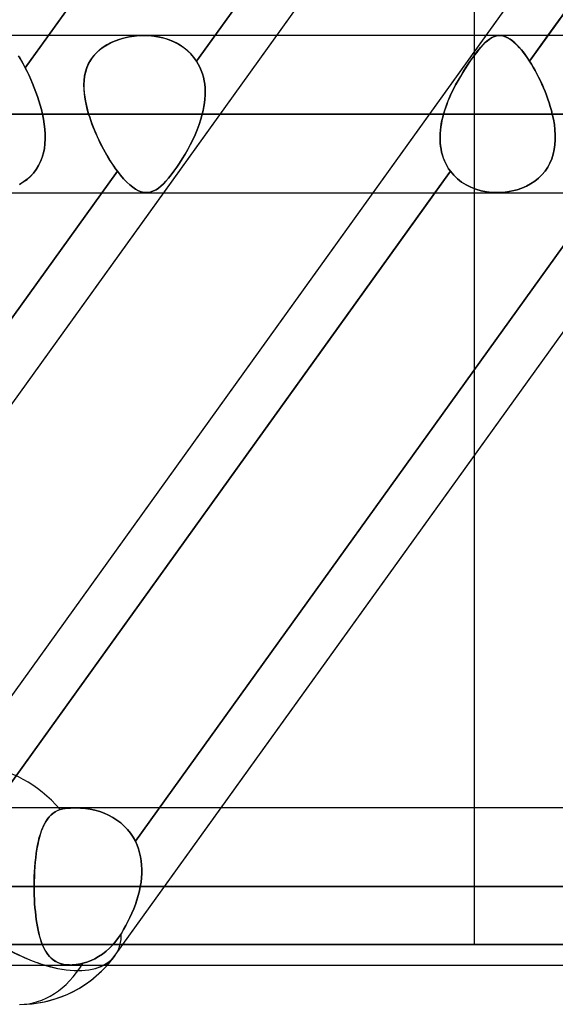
# Model space of a CAD drawing. Header units: millimetres. Extents: x -243 to 243, y -86 to 92.
# Tile 42 of 79: x 51.2 to 57.31, y 14.92 to 26.13. Entities that reach past the tile are written whole.
import ezdxf

# ---------------------------------------------------------------- set-up
doc = ezdxf.new("R2010")
doc.units = ezdxf.units.MM
doc.layers.add('MAIN-1', color=7, linetype='Continuous')

msp = doc.modelspace()

# ---------------------------------------------------------------- linework, layer by layer
at = {"layer": 'MAIN-1'}
for p, q in [((50.335, 17.357), (69.094, 43.441)), ((46.593, 15.474), (65.352, 41.558)), ((52.288, 15.474), (71.047, 41.558)), ((53.215, 25.661), (58.643, 33.209)), ((58.643, 33.209), (53.215, 25.661)), ((62.44, 33.209), (57.012, 25.661)), ((56.703, 33.151), (51.262, 25.586)), ((51.526, 25.952), (56.567, 32.962)), ((54.129, 25.952), (59.17, 32.962)), ((56.517, 25.952), (61.558, 32.962)), ((57.221, 25.952), (62.263, 32.962)), ((56.385, 25.952), (56.385, 29.09)), ((135.479, 25.952), (-135.479, 25.952)), ((135.479, 25.952), (-135.479, 25.952)), ((51.262, 25.586), (51.526, 25.952)), ((52.37, 25.919), (52.323, 25.905)), ((52.343, 25.911), (52.395, 25.926)), ((52.417, 25.931), (52.37, 25.919)), ((52.395, 25.926), (52.448, 25.937)), ((52.465, 25.94), (52.417, 25.931)), ((52.448, 25.937), (52.503, 25.946)), ((52.514, 25.947), (52.465, 25.94)), ((52.503, 25.946), (52.558, 25.951)), ((52.564, 25.951), (52.514, 25.947)), ((52.558, 25.951), (52.614, 25.952)), ((52.614, 25.952), (52.564, 25.951)), ((52.614, 25.952), (52.673, 25.951)), ((52.668, 25.951), (52.614, 25.952)), ((56.669, 25.952), (52.614, 25.952)), ((56.669, 25.952), (52.614, 25.952)), ((52.723, 25.946), (52.668, 25.951)), ((52.673, 25.951), (52.733, 25.945)), ((52.777, 25.938), (52.723, 25.946)), ((52.733, 25.945), (52.791, 25.935)), ((52.83, 25.926), (52.777, 25.938)), ((52.791, 25.935), (52.848, 25.921)), ((52.882, 25.91), (52.83, 25.926)), ((52.841, 24.162), (54.129, 25.952)), ((52.848, 25.921), (52.904, 25.903)), ((55.23, 24.162), (56.517, 25.952)), ((56.385, 21.17), (56.385, 25.952)), ((56.566, 25.919), (56.546, 25.905)), ((56.555, 25.911), (56.577, 25.926)), ((56.587, 25.931), (56.566, 25.919)), ((56.577, 25.926), (56.6, 25.937)), ((56.607, 25.94), (56.587, 25.931)), ((56.6, 25.937), (56.623, 25.946)), ((56.627, 25.947), (56.607, 25.94)), ((56.623, 25.946), (56.646, 25.951)), ((56.648, 25.951), (56.627, 25.947)), ((56.646, 25.951), (56.669, 25.952)), ((56.669, 25.952), (56.648, 25.951)), ((56.692, 25.951), (56.669, 25.952)), ((56.669, 25.952), (56.694, 25.951)), ((56.716, 25.946), (56.692, 25.951)), ((56.694, 25.951), (56.72, 25.945)), ((56.74, 25.938), (56.716, 25.946)), ((56.72, 25.945), (56.747, 25.935)), ((56.765, 25.926), (56.74, 25.938)), ((56.747, 25.935), (56.774, 25.921)), ((56.79, 25.91), (56.765, 25.926)), ((56.774, 25.921), (56.802, 25.903)), ((57.012, 25.661), (57.221, 25.952)), ((52.11, 25.788), (52.151, 25.819)), ((52.152, 25.82), (52.115, 25.792)), ((52.151, 25.819), (52.196, 25.848)), ((52.192, 25.845), (52.152, 25.82)), ((52.234, 25.868), (52.192, 25.845)), ((52.196, 25.848), (52.243, 25.872)), ((52.278, 25.888), (52.234, 25.868)), ((52.243, 25.872), (52.292, 25.893)), ((52.323, 25.905), (52.278, 25.888)), ((52.292, 25.893), (52.343, 25.911)), ((52.933, 25.891), (52.882, 25.91)), ((52.904, 25.903), (52.958, 25.88)), ((52.981, 25.869), (52.933, 25.891)), ((52.958, 25.88), (53.009, 25.854)), ((53.028, 25.843), (52.981, 25.869)), ((53.009, 25.854), (53.058, 25.823)), ((53.072, 25.813), (53.028, 25.843)), ((53.058, 25.823), (53.103, 25.788)), ((53.113, 25.78), (53.072, 25.813)), ((56.431, 25.788), (56.458, 25.819)), ((56.458, 25.82), (56.434, 25.792)), ((56.458, 25.819), (56.483, 25.848)), ((56.481, 25.845), (56.458, 25.82)), ((56.503, 25.868), (56.481, 25.845)), ((56.483, 25.848), (56.508, 25.872)), ((56.525, 25.888), (56.503, 25.868)), ((56.508, 25.872), (56.531, 25.893)), ((56.546, 25.905), (56.525, 25.888)), ((56.531, 25.893), (56.555, 25.911)), ((56.817, 25.891), (56.79, 25.91)), ((56.802, 25.903), (56.83, 25.88)), ((56.843, 25.869), (56.817, 25.891)), ((56.83, 25.88), (56.859, 25.854)), ((56.871, 25.843), (56.843, 25.869)), ((56.859, 25.854), (56.889, 25.823)), ((56.898, 25.813), (56.871, 25.843)), ((56.889, 25.823), (56.92, 25.788)), ((56.927, 25.78), (56.898, 25.813)), ((51.211, 25.678), (51.186, 25.72)), ((51.191, 25.712), (51.214, 25.673)), ((52.021, 25.693), (51.997, 25.655)), ((52.01, 25.676), (52.039, 25.716)), ((52.049, 25.728), (52.021, 25.693)), ((52.039, 25.716), (52.073, 25.754)), ((52.08, 25.761), (52.049, 25.728)), ((52.073, 25.754), (52.11, 25.788)), ((52.115, 25.792), (52.08, 25.761)), ((53.103, 25.788), (53.144, 25.75)), ((53.15, 25.744), (53.113, 25.78)), ((53.144, 25.75), (53.182, 25.707)), ((53.184, 25.704), (53.15, 25.744)), ((53.182, 25.707), (53.215, 25.661)), ((53.215, 25.661), (53.184, 25.704)), ((56.359, 25.693), (56.332, 25.655)), ((56.347, 25.676), (56.376, 25.716)), ((56.385, 25.728), (56.359, 25.693)), ((56.376, 25.716), (56.404, 25.754)), ((56.41, 25.761), (56.385, 25.728)), ((56.404, 25.754), (56.431, 25.788)), ((56.434, 25.792), (56.41, 25.761)), ((56.92, 25.788), (56.95, 25.75)), ((56.955, 25.744), (56.927, 25.78)), ((56.95, 25.75), (56.981, 25.707)), ((56.984, 25.704), (56.955, 25.744)), ((56.981, 25.707), (57.012, 25.661)), ((57.012, 25.661), (56.984, 25.704)), ((51.237, 25.633), (51.211, 25.678)), ((51.214, 25.673), (51.238, 25.63)), ((51.262, 25.586), (51.237, 25.633)), ((51.238, 25.63), (51.262, 25.586)), ((51.284, 25.543), (51.262, 25.586)), ((51.262, 25.586), (51.284, 25.543)), ((51.95, 25.54), (51.965, 25.587)), ((51.977, 25.615), (51.96, 25.573)), ((51.965, 25.587), (51.985, 25.632)), ((51.997, 25.655), (51.977, 25.615)), ((51.985, 25.632), (52.01, 25.676)), ((53.215, 25.661), (53.235, 25.627)), ((53.235, 25.627), (53.215, 25.661)), ((53.235, 25.627), (53.253, 25.592)), ((53.253, 25.592), (53.235, 25.627)), ((53.253, 25.592), (53.269, 25.555)), ((53.269, 25.555), (53.253, 25.592)), ((56.256, 25.54), (56.286, 25.587)), ((56.305, 25.615), (56.278, 25.573)), ((56.286, 25.587), (56.317, 25.632)), ((56.332, 25.655), (56.305, 25.615)), ((56.317, 25.632), (56.347, 25.676)), ((57.034, 25.627), (57.012, 25.661)), ((57.012, 25.661), (57.034, 25.627)), ((57.055, 25.592), (57.034, 25.627)), ((57.034, 25.627), (57.055, 25.592)), ((57.076, 25.555), (57.055, 25.592)), ((57.055, 25.592), (57.076, 25.555)), ((51.305, 25.498), (51.284, 25.543)), ((51.284, 25.543), (51.305, 25.498)), ((51.326, 25.453), (51.305, 25.498)), ((51.305, 25.498), (51.326, 25.453)), ((51.933, 25.441), (51.939, 25.491)), ((51.939, 25.486), (51.933, 25.441)), ((51.939, 25.491), (51.95, 25.54)), ((51.948, 25.53), (51.939, 25.486)), ((51.96, 25.573), (51.948, 25.53)), ((53.269, 25.555), (53.282, 25.517)), ((53.282, 25.517), (53.269, 25.555)), ((53.282, 25.517), (53.293, 25.478)), ((53.293, 25.478), (53.282, 25.517)), ((53.293, 25.478), (53.302, 25.438)), ((53.302, 25.438), (53.293, 25.478)), ((56.198, 25.441), (56.227, 25.491)), ((56.224, 25.486), (56.198, 25.441)), ((56.251, 25.53), (56.224, 25.486)), ((56.227, 25.491), (56.256, 25.54)), ((56.278, 25.573), (56.251, 25.53)), ((57.096, 25.517), (57.076, 25.555)), ((57.076, 25.555), (57.096, 25.517)), ((57.116, 25.478), (57.096, 25.517)), ((57.096, 25.517), (57.116, 25.478)), ((57.136, 25.438), (57.116, 25.478)), ((57.116, 25.478), (57.136, 25.438)), ((51.346, 25.405), (51.326, 25.453)), ((51.326, 25.453), (51.346, 25.405)), ((51.365, 25.357), (51.346, 25.405)), ((51.346, 25.405), (51.365, 25.357)), ((51.384, 25.308), (51.365, 25.357)), ((51.365, 25.357), (51.384, 25.308)), ((51.931, 25.39), (51.933, 25.441)), ((51.933, 25.441), (51.931, 25.395)), ((51.931, 25.395), (51.931, 25.348)), ((51.932, 25.337), (51.931, 25.39)), ((53.302, 25.438), (53.308, 25.397)), ((53.308, 25.397), (53.302, 25.438)), ((53.308, 25.397), (53.312, 25.356)), ((53.312, 25.356), (53.308, 25.397)), ((53.312, 25.356), (53.313, 25.314)), ((53.313, 25.314), (53.312, 25.356)), ((56.142, 25.337), (56.169, 25.39)), ((56.172, 25.395), (56.148, 25.348)), ((56.169, 25.39), (56.198, 25.441)), ((56.198, 25.441), (56.172, 25.395)), ((57.154, 25.397), (57.136, 25.438)), ((57.136, 25.438), (57.155, 25.397)), ((57.173, 25.356), (57.154, 25.397)), ((57.155, 25.397), (57.173, 25.356)), ((57.19, 25.314), (57.173, 25.356)), ((57.173, 25.356), (57.19, 25.314)), ((51.401, 25.259), (51.384, 25.308)), ((51.384, 25.308), (51.401, 25.259)), ((51.418, 25.209), (51.401, 25.259)), ((51.401, 25.259), (51.418, 25.209)), ((51.931, 25.348), (51.935, 25.301)), ((51.936, 25.283), (51.932, 25.337)), ((51.935, 25.301), (51.94, 25.253)), ((51.944, 25.228), (51.936, 25.283)), ((51.94, 25.253), (51.949, 25.205)), ((53.312, 25.272), (53.31, 25.229)), ((53.31, 25.229), (53.312, 25.272)), ((53.313, 25.314), (53.312, 25.272)), ((53.312, 25.272), (53.313, 25.314)), ((56.103, 25.253), (56.082, 25.205)), ((56.092, 25.228), (56.116, 25.283)), ((56.124, 25.301), (56.103, 25.253)), ((56.116, 25.283), (56.142, 25.337)), ((56.148, 25.348), (56.124, 25.301)), ((57.206, 25.272), (57.19, 25.314)), ((57.19, 25.314), (57.206, 25.272)), ((57.222, 25.229), (57.206, 25.272)), ((57.206, 25.272), (57.222, 25.229)), ((51.433, 25.158), (51.418, 25.209)), ((51.418, 25.209), (51.433, 25.158)), ((51.446, 25.108), (51.433, 25.158)), ((51.433, 25.158), (51.446, 25.108)), ((51.955, 25.172), (51.944, 25.228)), ((51.949, 25.205), (51.959, 25.156)), ((51.969, 25.115), (51.955, 25.172)), ((51.959, 25.156), (51.971, 25.107)), ((53.299, 25.143), (53.29, 25.1)), ((53.29, 25.1), (53.299, 25.143)), ((53.305, 25.186), (53.299, 25.143)), ((53.299, 25.143), (53.305, 25.186)), ((53.31, 25.229), (53.305, 25.186)), ((53.305, 25.186), (53.31, 25.229)), ((56.064, 25.156), (56.047, 25.107)), ((56.049, 25.115), (56.069, 25.172)), ((56.082, 25.205), (56.064, 25.156)), ((56.069, 25.172), (56.092, 25.228)), ((57.236, 25.186), (57.222, 25.229)), ((57.222, 25.229), (57.236, 25.186)), ((57.249, 25.143), (57.236, 25.186)), ((57.236, 25.186), (57.249, 25.143)), ((57.261, 25.1), (57.249, 25.143)), ((57.249, 25.143), (57.261, 25.1)), ((136.222, 25.057), (-136.222, 25.057)), ((-136.222, 25.057), (136.222, 25.057)), ((-134.88, 25.057), (134.88, 25.057)), ((134.88, 25.057), (-134.88, 25.057)), ((-51.458, 25.057), (51.458, 25.057)), ((51.458, 25.057), (-51.458, 25.057)), ((51.458, 25.057), (51.446, 25.108)), ((51.446, 25.108), (51.458, 25.057)), ((51.47, 25), (51.458, 25.057)), ((51.458, 25.057), (51.47, 25)), ((51.985, 25.057), (51.969, 25.115)), ((51.971, 25.107), (51.985, 25.057)), ((56.032, 25.057), (51.985, 25.057)), ((51.985, 25.057), (56.032, 25.057)), ((51.985, 25.057), (51.997, 25.021)), ((51.997, 25.021), (51.985, 25.057)), ((51.997, 25.021), (52.009, 24.985)), ((52.009, 24.984), (51.997, 25.021)), ((53.28, 25.057), (53.264, 24.998)), ((53.264, 24.998), (53.28, 25.057)), ((53.29, 25.1), (53.28, 25.057)), ((53.28, 25.057), (53.29, 25.1)), ((53.28, 25.057), (57.272, 25.057)), ((57.272, 25.057), (53.28, 25.057)), ((56.013, 24.984), (56.022, 25.021)), ((56.022, 25.021), (56.014, 24.985)), ((56.022, 25.021), (56.032, 25.057)), ((56.032, 25.057), (56.022, 25.021)), ((56.032, 25.057), (56.049, 25.115)), ((56.047, 25.107), (56.032, 25.057)), ((57.272, 25.057), (57.261, 25.1)), ((57.261, 25.1), (57.272, 25.057)), ((57.285, 24.998), (57.272, 25.057)), ((57.272, 25.057), (57.285, 24.998)), ((51.479, 24.943), (51.47, 25)), ((51.47, 25), (51.479, 24.943)), ((51.486, 24.886), (51.479, 24.943)), ((51.479, 24.943), (51.486, 24.886)), ((52.009, 24.985), (52.022, 24.949)), ((52.023, 24.947), (52.009, 24.984)), ((52.022, 24.949), (52.036, 24.912)), ((52.037, 24.91), (52.023, 24.947)), ((52.036, 24.912), (52.051, 24.876)), ((52.052, 24.873), (52.037, 24.91)), ((53.244, 24.939), (53.222, 24.88)), ((53.222, 24.88), (53.244, 24.939)), ((53.264, 24.998), (53.244, 24.939)), ((53.244, 24.939), (53.264, 24.998)), ((56.001, 24.912), (55.996, 24.876)), ((55.996, 24.873), (56, 24.91)), ((56, 24.91), (56.006, 24.947)), ((56.007, 24.949), (56.001, 24.912)), ((56.006, 24.947), (56.013, 24.984)), ((56.014, 24.985), (56.007, 24.949)), ((57.295, 24.939), (57.285, 24.998)), ((57.285, 24.998), (57.295, 24.939)), ((57.302, 24.88), (57.295, 24.939)), ((57.295, 24.939), (57.302, 24.88)), ((51.489, 24.83), (51.486, 24.886)), ((51.486, 24.886), (51.489, 24.83)), ((51.49, 24.775), (51.489, 24.83)), ((51.489, 24.83), (51.49, 24.774)), ((52.051, 24.876), (52.066, 24.839)), ((52.067, 24.836), (52.052, 24.873)), ((52.066, 24.839), (52.083, 24.802)), ((52.084, 24.8), (52.067, 24.836)), ((52.083, 24.802), (52.1, 24.766)), ((52.101, 24.764), (52.084, 24.8)), ((53.198, 24.822), (53.171, 24.764)), ((53.172, 24.765), (53.198, 24.822)), ((53.222, 24.88), (53.198, 24.822)), ((53.198, 24.822), (53.222, 24.88)), ((55.993, 24.839), (55.992, 24.802)), ((55.992, 24.8), (55.993, 24.836)), ((55.992, 24.802), (55.992, 24.766)), ((55.992, 24.764), (55.992, 24.8)), ((55.996, 24.876), (55.993, 24.839)), ((55.993, 24.836), (55.996, 24.873)), ((57.305, 24.822), (57.302, 24.88)), ((57.302, 24.88), (57.305, 24.822)), ((57.306, 24.765), (57.305, 24.822)), ((57.305, 24.822), (57.306, 24.764)), ((51.48, 24.667), (51.487, 24.72)), ((51.487, 24.72), (51.481, 24.667)), ((51.487, 24.72), (51.49, 24.775)), ((51.49, 24.774), (51.487, 24.72)), ((52.1, 24.766), (52.117, 24.73)), ((52.118, 24.728), (52.101, 24.764)), ((52.117, 24.73), (52.135, 24.694)), ((52.136, 24.693), (52.118, 24.728)), ((52.135, 24.694), (52.153, 24.659)), ((52.154, 24.658), (52.136, 24.693)), ((53.143, 24.708), (53.114, 24.653)), ((53.114, 24.653), (53.144, 24.708)), ((53.171, 24.764), (53.143, 24.708)), ((53.144, 24.708), (53.172, 24.765)), ((55.992, 24.766), (55.994, 24.73)), ((55.994, 24.728), (55.992, 24.764)), ((55.994, 24.73), (55.997, 24.694)), ((55.998, 24.693), (55.994, 24.728)), ((55.997, 24.694), (56.003, 24.659)), ((56.003, 24.658), (55.998, 24.693)), ((57.294, 24.653), (57.302, 24.708)), ((57.302, 24.708), (57.294, 24.653)), ((57.302, 24.708), (57.306, 24.765)), ((57.306, 24.764), (57.302, 24.708)), ((51.456, 24.564), (51.47, 24.615)), ((51.47, 24.615), (51.456, 24.565)), ((51.47, 24.615), (51.48, 24.667)), ((51.481, 24.667), (51.47, 24.615)), ((52.153, 24.659), (52.172, 24.625)), ((52.173, 24.624), (52.154, 24.658)), ((52.172, 24.625), (52.192, 24.591)), ((52.192, 24.59), (52.173, 24.624)), ((52.192, 24.591), (52.211, 24.558)), ((52.212, 24.557), (52.192, 24.59)), ((53.084, 24.6), (53.052, 24.548)), ((53.052, 24.548), (53.084, 24.6)), ((53.114, 24.653), (53.084, 24.6)), ((53.084, 24.6), (53.114, 24.653)), ((56.003, 24.659), (56.01, 24.625)), ((56.01, 24.624), (56.003, 24.658)), ((56.01, 24.625), (56.019, 24.591)), ((56.019, 24.59), (56.01, 24.624)), ((56.019, 24.591), (56.029, 24.558)), ((56.03, 24.557), (56.019, 24.59)), ((57.266, 24.548), (57.283, 24.6)), ((57.283, 24.6), (57.266, 24.548)), ((57.283, 24.6), (57.294, 24.653)), ((57.294, 24.653), (57.283, 24.6)), ((51.414, 24.471), (51.387, 24.427)), ((51.387, 24.426), (51.414, 24.47)), ((51.437, 24.517), (51.414, 24.471)), ((51.414, 24.47), (51.437, 24.516)), ((51.456, 24.565), (51.437, 24.517)), ((51.437, 24.516), (51.456, 24.564)), ((52.211, 24.558), (52.231, 24.526)), ((52.232, 24.525), (52.212, 24.557)), ((52.231, 24.526), (52.251, 24.494)), ((52.252, 24.494), (52.232, 24.525)), ((52.251, 24.494), (52.272, 24.464)), ((52.272, 24.464), (52.252, 24.494)), ((52.272, 24.464), (52.292, 24.435)), ((52.292, 24.435), (52.272, 24.464)), ((53.021, 24.499), (52.989, 24.451)), ((52.989, 24.451), (53.021, 24.499)), ((53.052, 24.548), (53.021, 24.499)), ((53.021, 24.499), (53.052, 24.548)), ((56.029, 24.558), (56.042, 24.526)), ((56.042, 24.525), (56.03, 24.557)), ((56.042, 24.526), (56.056, 24.494)), ((56.056, 24.494), (56.042, 24.525)), ((56.073, 24.464), (56.056, 24.494)), ((56.056, 24.494), (56.072, 24.464)), ((56.072, 24.464), (56.09, 24.435)), ((56.09, 24.435), (56.073, 24.464)), ((57.219, 24.451), (57.245, 24.499)), ((57.245, 24.499), (57.219, 24.451)), ((57.245, 24.499), (57.266, 24.548)), ((57.266, 24.548), (57.245, 24.499)), ((46.884, 16.858), (52.313, 24.407)), ((52.313, 24.407), (46.884, 16.858)), ((56.11, 24.407), (50.681, 16.858)), ((51.321, 24.349), (51.282, 24.315)), ((51.282, 24.314), (51.32, 24.348)), ((51.32, 24.348), (51.355, 24.386)), ((51.356, 24.386), (51.321, 24.349)), ((51.355, 24.386), (51.387, 24.426)), ((51.387, 24.427), (51.356, 24.386)), ((52.292, 24.435), (52.313, 24.407)), ((52.313, 24.407), (52.292, 24.435)), ((52.348, 24.361), (52.313, 24.407)), ((52.313, 24.407), (52.348, 24.361)), ((52.384, 24.32), (52.348, 24.361)), ((52.348, 24.361), (52.384, 24.32)), ((52.926, 24.366), (52.896, 24.328)), ((52.896, 24.328), (52.926, 24.365)), ((52.957, 24.407), (52.926, 24.366)), ((52.926, 24.365), (52.957, 24.406)), ((52.989, 24.451), (52.957, 24.407)), ((52.957, 24.406), (52.989, 24.451)), ((55.934, 24.162), (56.11, 24.407)), ((56.11, 24.407), (56.09, 24.435)), ((56.09, 24.435), (56.11, 24.407)), ((56.11, 24.407), (56.148, 24.361)), ((56.148, 24.361), (56.11, 24.407)), ((56.148, 24.361), (56.191, 24.32)), ((56.191, 24.32), (56.148, 24.361)), ((57.154, 24.366), (57.115, 24.328)), ((57.115, 24.328), (57.154, 24.365)), ((57.189, 24.407), (57.154, 24.366)), ((57.154, 24.365), (57.189, 24.406)), ((57.189, 24.406), (57.219, 24.451)), ((57.219, 24.451), (57.189, 24.407)), ((51.196, 24.256), (51.24, 24.284)), ((51.241, 24.284), (51.196, 24.256)), ((51.24, 24.284), (51.282, 24.314)), ((51.282, 24.315), (51.241, 24.284)), ((52.419, 24.283), (52.384, 24.32)), ((52.384, 24.32), (52.419, 24.283)), ((52.453, 24.251), (52.419, 24.283)), ((52.419, 24.283), (52.453, 24.251)), ((52.487, 24.224), (52.453, 24.251)), ((52.453, 24.251), (52.487, 24.224)), ((52.518, 16.772), (57.962, 24.343)), ((57.962, 24.343), (52.518, 16.772)), ((52.808, 24.237), (52.781, 24.214)), ((52.781, 24.214), (52.808, 24.237)), ((52.837, 24.263), (52.808, 24.237)), ((52.808, 24.237), (52.837, 24.263)), ((52.866, 24.294), (52.837, 24.263)), ((52.837, 24.263), (52.866, 24.294)), ((52.896, 24.328), (52.866, 24.294)), ((52.866, 24.294), (52.896, 24.328)), ((56.191, 24.32), (56.238, 24.283)), ((56.238, 24.283), (56.191, 24.32)), ((56.238, 24.283), (56.289, 24.251)), ((56.289, 24.251), (56.238, 24.283)), ((56.289, 24.251), (56.343, 24.224)), ((56.343, 24.224), (56.289, 24.251)), ((56.924, 24.214), (56.976, 24.237)), ((56.976, 24.237), (56.924, 24.214)), ((56.976, 24.237), (57.025, 24.263)), ((57.025, 24.263), (56.976, 24.237)), ((57.025, 24.263), (57.072, 24.294)), ((57.072, 24.294), (57.025, 24.263)), ((57.072, 24.294), (57.115, 24.328)), ((57.115, 24.328), (57.072, 24.294)), ((-135.382, 24.162), (135.382, 24.162)), ((-135.382, 24.162), (135.382, 24.162)), ((47.8, 17.152), (52.841, 24.162)), ((50.335, 17.357), (55.23, 24.162)), ((50.893, 17.152), (55.934, 24.162)), ((52.52, 24.201), (52.487, 24.224)), ((52.487, 24.224), (52.52, 24.201)), ((52.552, 24.184), (52.52, 24.201)), ((52.52, 24.201), (52.552, 24.184)), ((52.584, 24.172), (52.552, 24.184)), ((52.552, 24.184), (52.584, 24.172)), ((52.615, 24.165), (52.584, 24.172)), ((52.584, 24.172), (52.615, 24.165)), ((52.645, 24.163), (52.615, 24.165)), ((52.615, 24.165), (52.645, 24.163)), ((52.643, 24.162), (56.642, 24.162)), ((52.643, 24.162), (56.642, 24.162)), ((52.672, 24.165), (52.645, 24.163)), ((52.645, 24.163), (52.672, 24.165)), ((52.699, 24.171), (52.672, 24.165)), ((52.672, 24.165), (52.699, 24.171)), ((52.726, 24.182), (52.699, 24.171)), ((52.699, 24.171), (52.726, 24.182)), ((52.753, 24.196), (52.726, 24.182)), ((52.726, 24.182), (52.753, 24.196)), ((52.781, 24.214), (52.753, 24.196)), ((52.753, 24.196), (52.781, 24.214)), ((53.496, 17.152), (58.537, 24.162)), ((56.343, 24.224), (56.4, 24.201)), ((56.4, 24.201), (56.343, 24.224)), ((56.4, 24.201), (56.46, 24.184)), ((56.46, 24.184), (56.4, 24.201)), ((56.46, 24.184), (56.521, 24.172)), ((56.521, 24.172), (56.46, 24.184)), ((56.521, 24.172), (56.583, 24.165)), ((56.583, 24.165), (56.521, 24.172)), ((56.583, 24.165), (56.646, 24.163)), ((56.646, 24.163), (56.583, 24.165)), ((56.646, 24.163), (56.703, 24.165)), ((56.703, 24.165), (56.646, 24.163)), ((56.703, 24.165), (56.759, 24.171)), ((56.76, 24.171), (56.703, 24.165)), ((56.759, 24.171), (56.815, 24.182)), ((56.816, 24.182), (56.76, 24.171)), ((56.815, 24.182), (56.87, 24.196)), ((56.871, 24.196), (56.816, 24.182)), ((56.87, 24.196), (56.924, 24.214)), ((56.924, 24.214), (56.871, 24.196)), ((56.385, 17.152), (56.385, 21.17)), ((135.382, 17.152), (-135.382, 17.152)), ((135.382, 17.152), (-135.382, 17.152)), ((59.428, 17.152), (45.427, 17.152)), ((59.428, 17.152), (45.427, 17.152)), ((51.531, 17.046), (51.553, 17.07)), ((51.556, 17.072), (51.534, 17.05)), ((51.553, 17.07), (51.577, 17.09)), ((51.579, 17.092), (51.556, 17.072)), ((51.577, 17.09), (51.603, 17.108)), ((51.605, 17.109), (51.579, 17.092)), ((51.603, 17.108), (51.631, 17.124)), ((51.632, 17.124), (51.605, 17.109)), ((51.631, 17.124), (51.662, 17.136)), ((51.662, 17.136), (51.632, 17.124)), ((51.662, 17.136), (51.691, 17.141)), ((51.691, 17.141), (51.662, 17.136)), ((51.691, 17.141), (51.719, 17.145)), ((51.719, 17.145), (51.691, 17.141)), ((51.719, 17.145), (51.748, 17.148)), ((51.748, 17.148), (51.719, 17.145)), ((51.748, 17.148), (51.777, 17.15)), ((51.777, 17.15), (51.748, 17.148)), ((51.777, 17.15), (51.807, 17.152)), ((51.807, 17.152), (51.777, 17.15)), ((51.807, 17.152), (51.836, 17.152)), ((51.836, 17.152), (51.807, 17.152)), ((51.836, 17.152), (51.892, 17.151)), ((51.892, 17.151), (51.836, 17.152)), ((68.378, 17.152), (51.839, 17.152)), ((68.378, 17.152), (51.839, 17.152)), ((51.892, 17.151), (51.948, 17.146)), ((51.947, 17.146), (51.892, 17.151)), ((52.003, 17.138), (51.947, 17.146)), ((51.948, 17.146), (52.003, 17.138)), ((52.003, 17.138), (52.057, 17.126)), ((52.057, 17.126), (52.003, 17.138)), ((52.057, 17.126), (52.111, 17.111)), ((52.111, 17.111), (52.057, 17.126)), ((52.111, 17.111), (52.163, 17.092)), ((52.163, 17.092), (52.111, 17.111)), ((52.163, 17.092), (52.213, 17.069)), ((52.213, 17.069), (52.163, 17.092)), ((52.213, 17.069), (52.262, 17.043)), ((52.262, 17.043), (52.213, 17.069)), ((52.288, 15.474), (53.496, 17.152)), ((56.385, 15.596), (56.385, 17.152)), ((51.461, 16.927), (51.476, 16.961)), ((51.479, 16.967), (51.463, 16.934)), ((51.476, 16.961), (51.493, 16.992)), ((51.496, 16.997), (51.479, 16.967)), ((51.493, 16.992), (51.511, 17.02)), ((51.514, 17.024), (51.496, 16.997)), ((51.511, 17.02), (51.531, 17.046)), ((51.534, 17.05), (51.514, 17.024)), ((52.262, 17.043), (52.308, 17.014)), ((52.308, 17.014), (52.262, 17.043)), ((52.308, 17.014), (52.351, 16.981)), ((52.351, 16.981), (52.308, 17.014)), ((52.351, 16.981), (52.391, 16.945)), ((52.391, 16.945), (52.351, 16.981)), ((52.391, 16.945), (52.428, 16.906)), ((52.428, 16.906), (52.391, 16.945)), ((51.422, 16.814), (51.434, 16.854)), ((51.436, 16.861), (51.424, 16.821)), ((51.434, 16.854), (51.447, 16.892)), ((51.449, 16.898), (51.436, 16.861)), ((51.447, 16.892), (51.461, 16.927)), ((51.463, 16.934), (51.449, 16.898)), ((52.428, 16.906), (52.462, 16.864)), ((52.462, 16.864), (52.428, 16.906)), ((52.462, 16.864), (52.492, 16.819)), ((52.492, 16.819), (52.462, 16.864)), ((51.394, 16.681), (51.403, 16.727)), ((51.404, 16.734), (51.395, 16.687)), ((51.403, 16.727), (51.412, 16.772)), ((51.414, 16.778), (51.404, 16.734)), ((51.412, 16.772), (51.422, 16.814)), ((51.424, 16.821), (51.414, 16.778)), ((52.492, 16.819), (52.518, 16.772)), ((52.518, 16.772), (52.492, 16.819)), ((52.518, 16.772), (52.537, 16.73)), ((52.537, 16.73), (52.518, 16.772)), ((52.537, 16.73), (52.553, 16.686)), ((52.553, 16.686), (52.537, 16.73)), ((51.388, 16.638), (51.381, 16.588)), ((51.381, 16.583), (51.387, 16.633)), ((51.387, 16.633), (51.394, 16.681)), ((51.395, 16.687), (51.388, 16.638)), ((52.553, 16.686), (52.566, 16.642)), ((52.566, 16.642), (52.553, 16.686)), ((52.566, 16.642), (52.577, 16.596)), ((52.577, 16.596), (52.566, 16.642)), ((51.376, 16.535), (51.371, 16.482)), ((51.371, 16.478), (51.376, 16.531)), ((51.381, 16.588), (51.376, 16.535)), ((51.376, 16.531), (51.381, 16.583)), ((52.577, 16.596), (52.584, 16.549)), ((52.584, 16.549), (52.577, 16.596)), ((52.584, 16.549), (52.589, 16.501)), ((52.589, 16.501), (52.584, 16.549)), ((52.589, 16.501), (52.591, 16.453)), ((52.591, 16.453), (52.589, 16.501)), ((51.365, 16.369), (51.368, 16.424)), ((51.368, 16.427), (51.366, 16.371)), ((51.371, 16.482), (51.368, 16.427)), ((51.368, 16.424), (51.371, 16.478)), ((52.59, 16.404), (52.587, 16.356)), ((52.587, 16.355), (52.59, 16.404)), ((52.591, 16.453), (52.59, 16.404)), ((52.59, 16.404), (52.591, 16.453)), ((51.366, 16.371), (51.364, 16.315)), ((51.364, 16.314), (51.365, 16.369)), ((51.364, 16.315), (51.364, 16.257)), ((51.364, 16.257), (51.364, 16.314)), ((52.582, 16.307), (52.574, 16.257)), ((52.574, 16.257), (52.582, 16.307)), ((52.587, 16.356), (52.582, 16.307)), ((52.582, 16.307), (52.587, 16.355)), ((136.222, 16.257), (-136.222, 16.257)), ((-136.222, 16.257), (136.222, 16.257)), ((-135.039, 16.257), (135.039, 16.257)), ((58.533, 16.257), (45.012, 16.257)), ((45.012, 16.257), (58.533, 16.257)), ((46.283, 16.257), (60.323, 16.257)), ((60.323, 16.257), (46.283, 16.257)), ((46.283, 16.257), (51.364, 16.257)), ((51.364, 16.257), (46.283, 16.257)), ((135.039, 16.257), (49.579, 16.257)), ((67.483, 16.257), (51.364, 16.257)), ((51.364, 16.257), (67.483, 16.257)), ((51.364, 16.208), (51.364, 16.257)), ((51.364, 16.257), (51.364, 16.208)), ((51.365, 16.159), (51.364, 16.208)), ((51.364, 16.208), (51.365, 16.16)), ((51.365, 16.16), (51.367, 16.112)), ((51.367, 16.11), (51.365, 16.159)), ((52.535, 16.104), (52.55, 16.155)), ((52.55, 16.154), (52.535, 16.103)), ((52.563, 16.206), (52.55, 16.154)), ((52.55, 16.155), (52.563, 16.206)), ((52.574, 16.257), (52.563, 16.206)), ((52.563, 16.206), (52.574, 16.257)), ((52.574, 16.257), (69.273, 16.257)), ((69.273, 16.257), (52.574, 16.257)), ((51.367, 16.112), (51.369, 16.064)), ((51.369, 16.063), (51.367, 16.11)), ((51.369, 16.064), (51.373, 16.017)), ((51.373, 16.016), (51.369, 16.063)), ((52.518, 16.053), (52.499, 16.003)), ((52.499, 16.003), (52.518, 16.053)), ((52.518, 16.053), (52.535, 16.104)), ((52.535, 16.103), (52.518, 16.053)), ((51.373, 16.017), (51.377, 15.971)), ((51.377, 15.969), (51.373, 16.016)), ((51.377, 15.971), (51.382, 15.927)), ((51.382, 15.924), (51.377, 15.969)), ((52.478, 15.953), (52.456, 15.904)), ((52.456, 15.905), (52.478, 15.953)), ((52.499, 16.003), (52.478, 15.953)), ((52.478, 15.953), (52.499, 16.003)), ((51.382, 15.927), (51.387, 15.883)), ((51.387, 15.88), (51.382, 15.924)), ((51.387, 15.883), (51.393, 15.841)), ((51.394, 15.838), (51.387, 15.88)), ((51.393, 15.841), (51.4, 15.8)), ((51.401, 15.797), (51.394, 15.838)), ((52.433, 15.857), (52.409, 15.811)), ((52.409, 15.811), (52.433, 15.857)), ((52.433, 15.857), (52.456, 15.905)), ((52.456, 15.904), (52.433, 15.857)), ((51.4, 15.8), (51.408, 15.761)), ((51.409, 15.758), (51.401, 15.797)), ((51.408, 15.761), (51.417, 15.724)), ((51.418, 15.72), (51.409, 15.758)), ((51.417, 15.724), (51.426, 15.688)), ((51.427, 15.684), (51.418, 15.72)), ((52.327, 15.676), (52.358, 15.723)), ((52.358, 15.723), (52.327, 15.676)), ((52.383, 15.766), (52.358, 15.723)), ((52.358, 15.723), (52.383, 15.766)), ((52.409, 15.811), (52.383, 15.766)), ((52.383, 15.766), (52.409, 15.811)), ((56.385, 15.596), (43.375, 15.596)), ((43.375, 15.596), (56.385, 15.596)), ((45.107, 15.596), (58.825, 15.596)), ((58.825, 15.596), (45.107, 15.596)), ((45.963, 15.596), (60.031, 15.596)), ((60.031, 15.596), (45.963, 15.596)), ((49.092, 15.596), (64.44, 15.596)), ((64.44, 15.596), (49.092, 15.596)), ((51.426, 15.688), (51.436, 15.653)), ((51.438, 15.65), (51.427, 15.684)), ((51.436, 15.653), (51.448, 15.62)), ((51.449, 15.617), (51.438, 15.65)), ((51.448, 15.62), (51.46, 15.589)), ((51.461, 15.586), (51.449, 15.617)), ((52.224, 15.556), (52.261, 15.594)), ((52.261, 15.594), (52.224, 15.556)), ((52.261, 15.594), (52.295, 15.633)), ((52.295, 15.633), (52.261, 15.594)), ((52.295, 15.633), (52.327, 15.676)), ((52.327, 15.676), (52.295, 15.633)), ((51.46, 15.589), (51.473, 15.56)), ((51.474, 15.557), (51.461, 15.586)), ((51.473, 15.56), (51.487, 15.533)), ((51.489, 15.53), (51.474, 15.557)), ((51.487, 15.533), (51.503, 15.507)), ((51.504, 15.505), (51.489, 15.53)), ((51.503, 15.507), (51.52, 15.483)), ((51.52, 15.482), (51.504, 15.505)), ((51.52, 15.483), (51.538, 15.461)), ((51.538, 15.461), (51.52, 15.482)), ((52.099, 15.459), (52.142, 15.488)), ((52.142, 15.488), (52.099, 15.459)), ((52.142, 15.488), (52.184, 15.52)), ((52.184, 15.52), (52.142, 15.488)), ((52.184, 15.52), (52.224, 15.556)), ((52.224, 15.556), (52.184, 15.52)), ((51.557, 15.442), (51.538, 15.461)), ((51.538, 15.461), (51.557, 15.442)), ((51.577, 15.425), (51.557, 15.442)), ((51.557, 15.442), (51.578, 15.424)), ((51.599, 15.409), (51.577, 15.425)), ((51.578, 15.424), (51.601, 15.408)), ((51.622, 15.396), (51.599, 15.409)), ((51.601, 15.408), (51.625, 15.394)), ((51.647, 15.385), (51.622, 15.396)), ((51.625, 15.394), (51.652, 15.383)), ((51.674, 15.376), (51.647, 15.385)), ((51.652, 15.383), (51.68, 15.374)), ((51.703, 15.369), (51.674, 15.376)), ((51.68, 15.374), (51.71, 15.368)), ((51.733, 15.365), (51.703, 15.369)), ((51.868, 15.371), (51.844, 15.367)), ((51.844, 15.367), (51.868, 15.371)), ((51.893, 15.376), (51.868, 15.371)), ((51.868, 15.371), (51.893, 15.376)), ((51.918, 15.382), (51.893, 15.376)), ((51.893, 15.376), (51.918, 15.382)), ((51.918, 15.382), (51.966, 15.397)), ((51.966, 15.396), (51.918, 15.382)), ((51.966, 15.397), (52.013, 15.414)), ((52.013, 15.414), (51.966, 15.396)), ((52.013, 15.414), (52.056, 15.435)), ((52.056, 15.435), (52.013, 15.414)), ((52.056, 15.435), (52.099, 15.459)), ((52.099, 15.459), (52.056, 15.435)), ((-135.382, 15.362), (135.382, 15.362)), ((-135.382, 15.362), (135.382, 15.362)), ((51.71, 15.368), (51.742, 15.364)), ((51.765, 15.363), (51.733, 15.365)), ((51.742, 15.364), (51.775, 15.362)), ((51.766, 15.363), (51.765, 15.363)), ((51.767, 15.363), (51.766, 15.363)), ((51.766, 15.363), (51.766, 15.363)), ((51.768, 15.363), (51.767, 15.363)), ((51.769, 15.362), (51.768, 15.362)), ((51.768, 15.362), (51.768, 15.363)), ((51.77, 15.362), (51.769, 15.362)), ((51.771, 15.362), (51.77, 15.362)), ((51.772, 15.362), (51.771, 15.362)), ((51.773, 15.362), (51.772, 15.362)), ((51.774, 15.362), (51.773, 15.362)), ((51.775, 15.362), (51.774, 15.362)), ((51.797, 15.363), (51.775, 15.362)), ((51.775, 15.362), (51.797, 15.363)), ((51.775, 15.362), (68.378, 15.362)), ((51.775, 15.362), (68.378, 15.362)), ((51.82, 15.365), (51.797, 15.363)), ((51.797, 15.363), (51.82, 15.365)), ((51.844, 15.367), (51.82, 15.365)), ((51.82, 15.365), (51.844, 15.367))]:
    msp.add_line(p, q, dxfattribs=at)
for start, end in [(270, 324.2783), (318.1898, 324.2783), (270, 318.1898)]:
    msp.add_arc((51.198, 16.257), 1.343, start, end, dxfattribs=at)
for major_axis, ratio, start_param, end_param in [((0.656, -1.28), 0.615764, 1.978099, 2.835746), ((0.656, -1.28), 0.615764, 1.978099, 2.835746), ((-1.09, 0.784), 0.504207, -3.138843, -2.775262), ((-1.09, 0.784), 0.504207, -3.138843, -2.775262), ((-1.09, 0.784), 0.504207, 1.643481, 3.141667), ((-1.09, 0.784), 0.504207, 1.643481, 2.16735), ((0, -1.343), 0.707107, 0, 0.860405), ((0, -1.343), 0.707107, 0, 0.860405), ((-1.09, 0.784), 0.504207, 2.892979, 3.141667), ((-1.09, 0.784), 0.504207, -3.141518, -3.138843), ((-1.09, 0.784), 0.504207, -3.141518, -3.138843), ((-1.09, 0.784), 0.504207, 2.16735, 2.892979)]:
    msp.add_ellipse((51.198, 16.257), major_axis=major_axis, ratio=ratio, start_param=start_param, end_param=end_param, dxfattribs=at)

doc.saveas('drawing.dxf')
